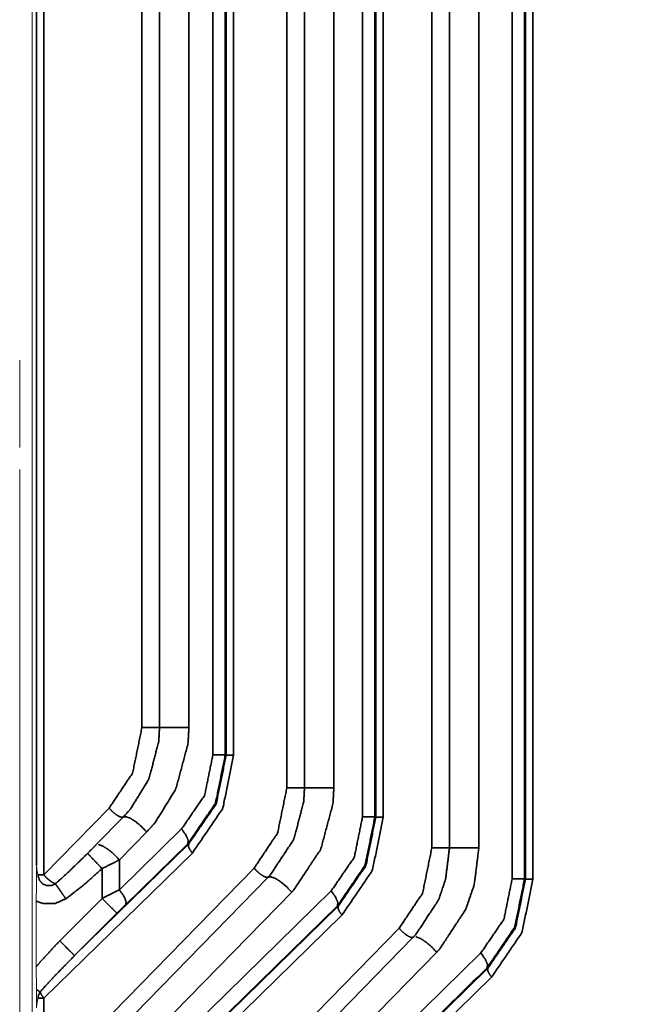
# Model space of a CAD drawing. Header units: millimetres. Extents: x 4 to 836, y 5 to 589.
# Tile 93 of 145: x 653 to 667, y 276 to 299. Entities that reach past the tile are written whole.
import ezdxf

# ---------------------------------------------------------------- set-up
doc = ezdxf.new("R2010")
doc.units = ezdxf.units.MM
doc.layers.add('1', color=7, linetype='Continuous', true_color=0xffffff)
doc.styles.add('ideas_simplex', font='simplex.shx')
doc.dimstyles.get("Standard").update_dxf_attribs({"dimtxt": 0.18, "dimasz": 0.18, "dimexe": 0.18, "dimexo": 0.0625, "dimgap": 0.09, "dimtad": 0, "dimtih": 1, "dimtoh": 1, "dimdec": 4, "dimzin": 0, "dimdsep": 46, "dimtxsty": 'Standard', "dimcen": 0.09, "dimadec": 0, "dimazin": 0, "dimtfac": 1, "dimtdec": 4, "dimtofl": 0, "dimtmove": 0, "dimatfit": 3, "dimfxl": 1, "dimtolj": 1, "dimtzin": 0, "dimarcsym": 0})

# ---------------------------------------------------------------- blocks, each defined once
blk = doc.blocks.new('_U9')
at = {"layer": '1', "color": 152, "lineweight": 13}
for p, q in [((698.225, 308), (616.908898, 308)), ((670.749078, 246.499924), (616.908898, 246.499924))]:
    blk.add_line(p, q, dxfattribs=at)
at = {"layer": '1', "color": 27, "lineweight": 13}
blk.add_line((618.908898, 308), (618.908898, 246.499924), dxfattribs=at)
at = {"layer": '1', "color": 87, "lineweight": 25}
for p, q in [((617.408898, 284.352462), (611.783898, 284.352462)), ((611.783898, 284.352462), (611.783898, 282.852462)), ((617.408898, 282.852462), (617.408898, 284.352462)), ((611.783898, 271.647462), (611.783898, 270.147462)), ((617.408898, 270.147462), (617.408898, 271.647462)), ((611.783898, 270.147462), (617.408898, 270.147462))]:
    blk.add_line(p, q, dxfattribs=at)
at = {"layer": '1', "color": 27, "lineweight": 18}
for points in [[(618.908898, 308), (619.437879, 305.000002), (618.379917, 304.999998)], [(618.908898, 246.499924), (618.379917, 249.499922), (619.437879, 249.499926)]]:
    blk.add_solid(points, dxfattribs=at)
at = {"layer": '1', "color": 87, "linetype": 'Continuous', "lineweight": 25, "char_height": 3, "attachment_point": 7, "rotation": 90, "line_spacing_factor": 1.204819, "style": 'ideas_simplex'}
for s, insert in [('\\W1.2097;61,5', (609.942898, 271.594962)), ('\\W1.2097;2.42', (617.255398, 271.594962))]:
    blk.add_mtext(s, dxfattribs=dict(at, insert=insert))

msp = doc.modelspace()

# ---------------------------------------------------------------- linework, layer by layer
at = {"layer": '1', "color": 143, "linetype": 'Continuous', "lineweight": 18}
for p, q in [((653.225, 253.535), (653.225, 340.465)), ((652.925, 290.943), (652.925, 290.452)), ((652.925, 290.452), (652.925, 288.952)), ((652.925, 288.952), (652.925, 288.864)), ((652.925, 288.342), (652.925, 253.643)), ((653.319, 278.088), (653.319, 276.531))]:
    msp.add_line(p, q, dxfattribs=at)
at = {"layer": '1', "color": 143, "linetype": 'Continuous', "lineweight": 35}
for p, q in [((664.629, 278.62), (664.629, 315.38)), ((664.923, 315.38), (664.923, 278.62)), ((664.944, 278.611), (664.944, 315.389)), ((665.121, 315.389), (665.121, 278.611)), ((662.72, 279.357), (662.72, 314.643)), ((663.139, 279.357), (663.139, 314.643)), ((663.837, 314.643), (663.837, 279.357)), ((661.073, 280.093), (661.073, 313.907)), ((661.367, 313.907), (661.367, 280.093)), ((661.388, 280.084), (661.388, 313.916)), ((661.565, 313.916), (661.565, 280.084)), ((659.275, 280.784), (659.275, 313.216)), ((659.693, 280.784), (659.693, 313.216)), ((660.392, 313.216), (660.392, 280.784)), ((657.517, 281.566), (657.517, 312.434)), ((657.811, 312.434), (657.811, 281.566)), ((657.832, 281.557), (657.832, 312.443)), ((658.009, 312.443), (658.009, 281.557)), ((655.829, 282.212), (655.829, 311.788)), ((656.248, 282.212), (656.248, 311.788)), ((656.946, 311.788), (656.946, 282.212)), ((657.811, 281.566), (657.832, 281.557)), ((653.5, 278.713), (655.051, 280.299)), ((654.736, 279.423), (655.385, 280.086)), ((661.367, 280.093), (661.388, 280.084)), ((655.294, 278.358), (656.773, 279.804)), ((655.943, 279.732), (655.294, 279.069)), ((654.23, 276.795), (656.939, 279.443)), ((656.921, 279.451), (655.442, 278.005)), ((656.939, 279.443), (656.921, 279.451)), ((657.028, 279.231), (653.5, 275.782)), ((655.294, 279.069), (655.294, 278.358)), ((653.5, 273.763), (658.496, 278.871)), ((654.883, 278.155), (654.883, 278.863)), ((654.736, 274.473), (658.831, 278.659)), ((664.923, 278.62), (664.944, 278.611)), ((653.877, 277.148), (654.883, 278.155)), ((655.294, 273.408), (660.329, 278.331)), ((659.389, 278.305), (655.294, 274.119)), ((654.23, 271.845), (660.495, 277.97)), ((660.477, 277.978), (655.442, 273.055)), ((660.584, 277.758), (653.5, 270.832)), ((655.237, 277.801), (654.23, 276.795)), ((653.5, 268.814), (661.942, 277.444)), ((654.736, 269.523), (662.277, 277.231)), ((662.835, 276.877), (655.294, 269.169)), ((655.294, 268.458), (663.885, 276.858)), ((654.23, 266.895), (664.051, 276.497)), ((664.14, 276.285), (653.5, 265.882)), ((653.5, 275.782), (653.5, 273.763))]:
    msp.add_line(p, q, dxfattribs=at)
for points, knots in [([(653.5, 315.287), (653.5, 309.191), (653.5, 297), (653.5, 284.809), (653.5, 278.713)], [0, 0, 0.166667, 0.5, 0.833333, 1, 1]), ([(653.323, 278.942), (653.323, 290.904), (653.323, 303.096), (653.323, 315.058)], [0, 0, 0.331219, 0.668781, 1, 1]), ([(655.051, 280.299), (655.61, 281.138), (655.829, 282.212)], [0, 0, 0.485875, 1, 1]), ([(655.385, 280.086), (655.561, 280.283), (655.982, 280.965), (656.004, 281.015), (656.23, 281.887), (656.248, 282.212)], [0, 0, 0.115508, 0.460828, 0.483954, 0.863833, 1, 1]), ([(656.248, 282.212), (656.225, 282.212), (656.21, 282.212), (656.157, 282.212), (656.139, 282.212), (656.058, 282.212), (656.042, 282.212), (655.934, 282.212), (655.829, 282.212)], [0, 0, 0.140571, 0.200314, 0.355688, 0.400504, 0.570663, 0.600546, 0.80039, 1, 1]), ([(656.946, 282.212), (656.926, 281.831), (656.636, 280.753), (656.147, 279.959), (655.943, 279.732)], [0, 0, 0.137057, 0.541237, 0.885445, 1, 1]), ([(656.946, 282.212), (656.77, 282.212), (656.59, 282.212), (656.43, 282.212), (656.31, 282.212), (656.248, 282.212)], [0, 0, 0.199999, 0.4, 0.600003, 0.800002, 1, 1]), ([(656.773, 279.804), (657.321, 280.605), (657.517, 281.566)], [0, 0, 0.50417, 1, 1]), ([(657.811, 281.566), (657.58, 280.42), (657.577, 280.413), (656.921, 279.451)], [0, 0, 0.49475, 0.498094, 1, 1]), ([(656.939, 279.443), (657.597, 280.404), (657.832, 281.557)], [0, 0, 0.505672, 1, 1]), ([(658.009, 281.557), (657.751, 280.289), (657.028, 279.231)], [0, 0, 0.49583, 1, 1]), ([(657.811, 281.566), (657.771, 281.566), (657.668, 281.566), (657.517, 281.566)], [0, 0, 0.333333, 0.666671, 1, 1]), ([(658.009, 281.557), (657.918, 281.557), (657.857, 281.557), (657.832, 281.557)], [0, 0, 0.333332, 0.666669, 1, 1]), ([(658.496, 278.871), (659.056, 279.711), (659.275, 280.784)], [0, 0, 0.485874, 1, 1]), ([(658.831, 278.659), (658.879, 278.709), (659.428, 279.538), (659.45, 279.588), (659.676, 280.46), (659.693, 280.784)], [0, 0, 0.03067, 0.460312, 0.48346, 0.863703, 1, 1]), ([(659.693, 280.784), (659.671, 280.784), (659.656, 280.784), (659.603, 280.784), (659.584, 280.784), (659.504, 280.784), (659.488, 280.784), (659.38, 280.784), (659.275, 280.784)], [0, 0, 0.140569, 0.200314, 0.355688, 0.400504, 0.570663, 0.600546, 0.80039, 1, 1]), ([(660.392, 280.784), (660.371, 280.404), (660.081, 279.325), (659.445, 278.363), (659.389, 278.305)], [0, 0, 0.137188, 0.541754, 0.969612, 1, 1]), ([(660.392, 280.784), (660.215, 280.784), (660.036, 280.784), (659.875, 280.784), (659.756, 280.784), (659.693, 280.784)], [0, 0, 0.199999, 0.400001, 0.6, 0.8, 1, 1]), ([(655.385, 280.086), (655.346, 280.08), (655.284, 280.103), (655.207, 280.152), (655.126, 280.22), (655.051, 280.299)], [0, 0, 0.196193, 0.397143, 0.598093, 0.799048, 1, 1]), ([(655.385, 280.086), (655.452, 280.095), (655.556, 280.057), (655.684, 279.976), (655.819, 279.862), (655.943, 279.732)], [0, 0, 0.2, 0.400002, 0.599999, 0.799999, 1, 1]), ([(660.329, 278.331), (660.877, 279.132), (661.073, 280.093)], [0, 0, 0.50417, 1, 1]), ([(661.367, 280.093), (661.136, 278.947), (661.132, 278.94), (660.477, 277.978)], [0, 0, 0.494749, 0.498093, 1, 1]), ([(660.495, 277.97), (661.153, 278.931), (661.388, 280.084)], [0, 0, 0.505672, 1, 1]), ([(661.565, 280.084), (661.307, 278.816), (660.584, 277.758)], [0, 0, 0.495831, 1, 1]), ([(661.367, 280.093), (661.327, 280.093), (661.224, 280.093), (661.073, 280.093)], [0, 0, 0.333332, 0.666666, 1, 1]), ([(661.565, 280.084), (661.474, 280.084), (661.413, 280.084), (661.388, 280.084)], [0, 0, 0.333342, 0.666669, 1, 1]), ([(656.921, 279.451), (656.93, 279.529), (656.878, 279.654), (656.773, 279.804)], [0, 0, 0.333334, 0.666666, 1, 1]), ([(654.538, 279.222), (654.669, 279.354), (654.736, 279.423)], [0, 0, 0.656047, 1, 1]), ([(655.294, 279.069), (655.17, 279.199), (655.035, 279.312), (654.907, 279.394), (654.803, 279.432), (654.803, 279.432)], [0, 0, 0.249995, 0.499999, 0.749996, 0.999999, 1, 1]), ([(657.028, 279.231), (656.965, 279.321), (656.933, 279.396), (656.939, 279.443)], [0, 0, 0.333335, 0.666667, 1, 1]), ([(661.942, 277.444), (662.502, 278.283), (662.72, 279.357)], [0, 0, 0.485874, 1, 1]), ([(662.277, 277.231), (662.34, 277.298), (662.874, 278.111), (662.896, 278.161), (663.047, 278.611), (663.139, 279.357)], [0, 0, 0.040466, 0.460147, 0.483276, 0.68453, 1, 1]), ([(662.72, 279.357), (662.826, 279.357), (662.934, 279.357), (662.949, 279.357), (663.03, 279.357), (663.049, 279.357), (663.102, 279.357), (663.117, 279.357), (663.139, 279.357)], [0, 0, 0.19961, 0.399454, 0.429343, 0.599495, 0.644311, 0.79969, 0.859431, 1, 1]), ([(663.837, 279.357), (663.729, 278.483), (663.527, 277.898), (662.908, 276.955), (662.835, 276.877)], [0, 0, 0.317234, 0.542018, 0.959909, 1, 1]), ([(663.139, 279.357), (663.202, 279.357), (663.321, 279.357), (663.481, 279.357), (663.661, 279.357), (663.837, 279.357)], [0, 0, 0.200001, 0.399999, 0.599999, 0.800001, 1, 1]), ([(653.773, 278.5), (654.005, 278.709), (654.14, 278.836), (654.538, 279.222)], [0, 0, 0.296102, 0.472256, 1, 1]), ([(654.538, 279.222), (654.574, 279.185), (654.65, 279.106), (654.759, 278.993), (654.783, 278.968), (654.883, 278.863)], [0, 0, 0.249831, 0.49966, 0.749489, 0.799729, 1, 1]), ([(655.294, 279.069), (655.158, 278.999), (654.883, 278.863)], [0, 0, 0.341859, 1, 1]), ([(654.883, 278.863), (654.444, 278.47), (654.024, 278.146)], [0, 0, 0.52614, 1, 1]), ([(658.831, 278.659), (658.792, 278.653), (658.73, 278.676), (658.653, 278.724), (658.571, 278.793), (658.496, 278.871)], [0, 0, 0.196194, 0.397145, 0.598093, 0.799048, 1, 1]), ([(653.363, 278.713), (653.395, 278.713), (653.409, 278.713), (653.5, 278.713)], [0, 0, 0.298684, 0.410915, 1, 1]), ([(653.363, 278.713), (653.365, 278.675), (653.396, 278.586), (653.402, 278.576), (653.474, 278.499), (653.484, 278.493), (653.571, 278.458), (653.677, 278.458), (653.701, 278.465), (653.773, 278.5)], [0, 0, 0.067273, 0.233585, 0.253897, 0.440147, 0.46168, 0.626796, 0.813042, 0.857737, 1, 1]), ([(653.773, 278.5), (653.732, 278.518), (653.693, 278.541), (653.655, 278.567), (653.598, 278.613), (653.574, 278.635), (653.508, 278.704), (653.5, 278.713)], [0, 0, 0.172325, 0.317682, 0.448509, 0.642994, 0.724488, 0.967909, 1, 1]), ([(659.389, 278.305), (659.264, 278.435), (659.129, 278.548), (659.001, 278.63), (658.897, 278.668), (658.831, 278.659)], [0, 0, 0.200003, 0.400002, 0.599999, 0.800001, 1, 1]), ([(663.885, 276.858), (664.433, 277.659), (664.629, 278.62)], [0, 0, 0.50417, 1, 1]), ([(664.923, 278.62), (664.691, 277.474), (664.688, 277.467), (664.033, 276.505)], [0, 0, 0.49475, 0.498093, 1, 1]), ([(664.051, 276.497), (664.709, 277.458), (664.944, 278.611)], [0, 0, 0.505673, 1, 1]), ([(665.121, 278.611), (664.863, 277.343), (664.14, 276.285)], [0, 0, 0.49583, 1, 1]), ([(664.629, 278.62), (664.78, 278.62), (664.883, 278.62), (664.923, 278.62)], [0, 0, 0.333334, 0.666666, 1, 1]), ([(664.944, 278.611), (664.969, 278.611), (665.03, 278.611), (665.121, 278.611)], [0, 0, 0.333334, 0.666666, 1, 1]), ([(654.024, 278.146), (653.949, 278.252), (653.925, 278.286), (653.879, 278.351), (653.838, 278.409), (653.819, 278.436), (653.773, 278.5)], [0, 0, 0.249759, 0.333226, 0.499998, 0.666773, 0.750242, 1, 1]), ([(654.883, 278.155), (655.096, 278.261), (655.294, 278.358)], [0, 0, 0.509651, 1, 1]), ([(655.442, 278.005), (655.455, 278.058), (655.451, 278.083), (655.432, 278.141), (655.399, 278.208), (655.377, 278.244), (655.294, 278.358)], [0, 0, 0.249663, 0.333184, 0.499999, 0.666814, 0.750334, 1, 1]), ([(654.024, 278.146), (653.766, 278.033), (653.485, 278.032), (653.319, 278.088)], [0, 0, 0.381573, 0.763148, 1, 1]), ([(655.237, 277.801), (655.206, 277.832), (655.129, 277.909), (655.016, 278.022), (654.883, 278.155)], [0, 0, 0.25, 0.499998, 0.749997, 1, 1]), ([(660.477, 277.978), (660.486, 278.056), (660.434, 278.181), (660.329, 278.331)], [0, 0, 0.333332, 0.666668, 1, 1]), ([(655.442, 278.005), (655.343, 277.907), (655.237, 277.801)], [0, 0, 0.486186, 1, 1]), ([(660.584, 277.758), (660.521, 277.849), (660.489, 277.923), (660.495, 277.97)], [0, 0, 0.333333, 0.666664, 1, 1]), ([(661.942, 277.444), (662.017, 277.365), (662.099, 277.297), (662.176, 277.248), (662.238, 277.226), (662.277, 277.231)], [0, 0, 0.200948, 0.401904, 0.602852, 0.803805, 1, 1]), ([(662.343, 277.241), (662.447, 277.202), (662.575, 277.121), (662.71, 277.008), (662.835, 276.877)], [0, 0, 0.249999, 0.500001, 0.749996, 1, 1]), ([(653.319, 276.531), (653.423, 276.656), (653.877, 277.148)], [0, 0, 0.194785, 1, 1]), ([(654.23, 276.795), (654.2, 276.825), (654.122, 276.902), (654.009, 277.016), (653.877, 277.148)], [0, 0, 0.250001, 0.500004, 0.750001, 1, 1]), ([(654.23, 276.795), (653.789, 276.345), (653.555, 276.094), (653.41, 275.932)], [0, 0, 0.528661, 0.817171, 1, 1]), ([(663.885, 276.858), (663.99, 276.708), (664.042, 276.583), (664.033, 276.505)], [0, 0, 0.333331, 0.666666, 1, 1]), ([(664.051, 276.497), (664.045, 276.45), (664.077, 276.376), (664.14, 276.285)], [0, 0, 0.333333, 0.666664, 1, 1]), ([(653.41, 275.932), (653.345, 275.977), (653.324, 275.992)], [0, 0, 0.786944, 1, 1]), ([(653.41, 275.932), (653.379, 275.874), (653.367, 275.831), (653.363, 275.782)], [0, 0, 0.409989, 0.692958, 1, 1]), ([(653.5, 275.782), (653.414, 275.782), (653.363, 275.782)], [0, 0, 0.551029, 1, 1]), ([(653.5, 275.782), (653.443, 275.862), (653.437, 275.872), (653.41, 275.932)], [0, 0, 0.499523, 0.566378, 1, 1])]:
    msp.add_open_spline(points, degree=1, knots=knots, dxfattribs=at)
at = {"layer": '1', "color": 143, "linetype": 'Continuous', "lineweight": 18}
for points, knots in [([(653.319, 278.088), (653.321, 278.313), (653.323, 278.491), (653.324, 278.546), (653.326, 278.663), (653.326, 278.689), (653.326, 278.77), (653.323, 278.942)], [0, 0, 0.251117, 0.466441, 0.534672, 0.673301, 0.702294, 0.792532, 1, 1]), ([(653.323, 278.942), (653.323, 278.932), (653.338, 278.795), (653.346, 278.764), (653.362, 278.716), (653.363, 278.713)], [0, 0, 0.040524, 0.625658, 0.766875, 0.987241, 1, 1]), ([(653.324, 275.992), (653.322, 276.114), (653.32, 276.337), (653.319, 276.531)], [0, 0, 0.238132, 0.651621, 1, 1]), ([(653.323, 275.553), (653.326, 275.704), (653.326, 275.75), (653.326, 275.839), (653.324, 275.992)], [0, 0, 0.35442, 0.456218, 0.645014, 1, 1]), ([(653.363, 275.782), (653.362, 275.779), (653.346, 275.731), (653.34, 275.708), (653.323, 275.553)], [0, 0, 0.012757, 0.233203, 0.336372, 1, 1])]:
    msp.add_open_spline(points, degree=1, knots=knots, dxfattribs=at)
at = {"layer": '1', "color": 143, "linetype": 'Continuous', "lineweight": 35}
msp.add_open_spline([(664.033, 276.505), (656.883, 269.514)], degree=1, dxfattribs=at)

# ---------------------------------------------------------------- dimensions: what is measured, and where the dimension line sits
at = {"layer": '1', "color": 87, "linetype": 'Continuous', "lineweight": 25}
dim = msp.add_linear_dim(base=(618.909, 308), p1=(675.803, 246.5), p2=(700.725, 308), angle=270, text='\\C87;61,5\\P[\\C87;\\H3.00;\\Fsimplex.shx;2.42\\Fsimplex.shx;\\H3.00;\\C87; ]', dimstyle='Standard', override={"dimtxt": 3, "dimasz": 3, "dimexe": 2, "dimexo": 2.5, "dimgap": 1.5, "dimtad": 1, "dimtih": 0, "dimtoh": 0, "dimdec": 2, "dimlfac": 1, "dimzin": 8, "dimdsep": 44, "dimlunit": 2, "dimpost": '', "dimtxsty": 'ideas_simplex', "dimsah": 1, "dimse1": 0, "dimse2": 0, "dimsd1": 0, "dimsd2": 0, "dimclrd": 27, "dimclre": 152, "dimclrt": 87, "dimtol": 0, "dimtm": -0.1, "dimtfac": 0.5, "dimtdec": 2, "dimtofl": 1, "dimtmove": 0, "dimtzin": 8, "dimlwd": 13, "dimlwe": 13}, dxfattribs=at)
dim.commit()
dim.dimension.update_dxf_attribs({"geometry": '_U9', "text_midpoint": (618.909, 277.25), "dimtype": 160})

doc.saveas('drawing.dxf')
